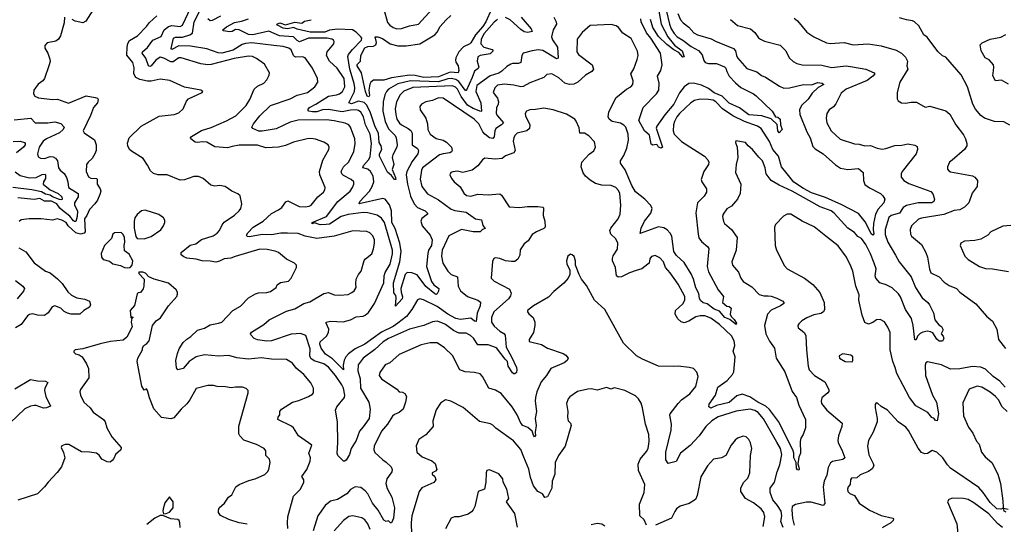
# Model space of a CAD drawing. Extents: x 1443846 to 1577407, y 839182 to 927291.
# Tile 211 of 256: x 1467481 to 1475978, y 902342 to 906693. Entities that reach past the tile are written whole.
import ezdxf

# ---------------------------------------------------------------- set-up
doc = ezdxf.new("R2010")
doc.units = 0

msp = doc.modelspace()

# ---------------------------------------------------------------- linework, layer by layer
at = {"layer": '0CON20XD'}
for points in [[(1471572.5, 904635), (1471561.7, 904608.3), (1471548.8, 904465), (1471575, 904437.5), (1471708.3, 904368.3), (1471721.4, 904335), (1471717, 904313), (1471700.6, 904285), (1471573.5, 904175), (1471552.9, 904125), (1471552.3, 904085), (1471575, 904050), (1471625, 904007.7), (1471658.4, 903988.4), (1471671.8, 903971.8), (1471678.4, 903868.4), (1471726.9, 903785), (1471768, 903695), (1471772.5, 903675), (1471768.8, 903651.2), (1471755, 903638.8), (1471745, 903638.8), (1471735, 903648.8), (1471697.1, 903705), (1471691.2, 903745), (1471670, 903765), (1471596.9, 903865), (1471525, 903888.8), (1471435, 903890.8), (1471397, 903947), (1471370.8, 903970.8), (1471335, 903989.5), (1471275, 903990.9), (1471255, 903997.8), (1471225, 904013.1), (1471155, 904066.2), (1471125, 904080.4), (1471085, 904092.2), (1471045, 904087.8), (1470968.8, 904055), (1470846.6, 904023.4), (1470665, 903943.1), (1470619.1, 903915), (1470545, 903849.6), (1470445.2, 903774.8), (1470401.7, 903718.3), (1470398.7, 903665), (1470418.9, 903595), (1470421.6, 903515), (1470494.5, 903395), (1470506.2, 903335), (1470496.9, 903255), (1470446.6, 903183.4), (1470414.4, 903145), (1470385, 903063.8), (1470343.3, 902996.7), (1470326.8, 902943.2), (1470299.6, 902895), (1470285, 902886.2), (1470275, 902887.3), (1470226, 902935), (1470220.8, 902955), (1470226.5, 903045), (1470224.6, 903225.4), (1470205.6, 903325), (1470216.9, 903355), (1470284.6, 903435), (1470286.8, 903455), (1470276.1, 903515), (1470262.5, 903545), (1470206.4, 903626.4), (1470145, 903696.2), (1470106.5, 903725), (1470021.2, 903751.2), (1469992.6, 903772.6), (1469986.4, 903795), (1469988.9, 903855), (1469951.2, 903971.2), (1469906, 903986), (1469866.7, 903983.3), (1469825, 903980), (1469655, 903925.3), (1469615, 903921.4), (1469535, 903933.4), (1469506, 903945), (1469476.7, 903975), (1469473.3, 903985), (1469480.5, 903999.5), (1469588.8, 904065), (1469634, 904105), (1469785, 904179.6), (1469855, 904198.9), (1469934, 904245), (1469985, 904260.6), (1470105, 904333.1), (1470145, 904340), (1470195, 904320.6), (1470245, 904318.6), (1470315, 904324.2), (1470348.3, 904341.7), (1470366.7, 904355), (1470385.8, 904384.2), (1470381.4, 904415), (1470385.6, 904455), (1470404.4, 904495), (1470426.9, 904525), (1470455, 904616.2), (1470465, 904631.4), (1470520, 904675), (1470535, 904717.5), (1470542.2, 904765), (1470542.5, 904795), (1470529.5, 904829.5), (1470504, 904855), (1470476.3, 904866.3), (1470356.3, 904873.7), (1470195, 904826.2), (1470045, 904806.3), (1469946.2, 904825), (1469885, 904849.5), (1469793.1, 904853.1), (1469735, 904853.4), (1469655, 904837.8), (1469575, 904839.7), (1469465, 904820), (1469445, 904823.8), (1469440, 904835), (1469450, 904855), (1469495, 904904.4), (1469583.1, 904955), (1469655, 905022.2), (1469715, 905054.3), (1469744.2, 905075), (1469777.4, 905122.6), (1469795, 905130.8), (1469893.3, 905083.3), (1469945, 905078.2), (1469978.8, 905085), (1469996, 905095), (1470055, 905166), (1470104.2, 905205), (1470115.7, 905225), (1470118.1, 905245), (1470071.9, 905355), (1470070, 905385), (1470097.2, 905482.8), (1470149.4, 905575), (1470151.9, 905595), (1470144.5, 905614.5), (1470105, 905638.1), (1470035, 905663.3), (1469995, 905669.4), (1469963.4, 905666.6), (1469845, 905635.6), (1469775, 905607.3), (1469715, 905592.5), (1469605, 905588.2), (1469535, 905611.5), (1469375, 905612.5), (1469315, 905598.5), (1469275, 905588.5), (1469165.4, 905595.4), (1469095, 905636.1), (1469055, 905639.6), (1469015, 905633.3), (1468995, 905638), (1468957.5, 905665), (1468956.7, 905675), (1468963.3, 905685), (1469051.2, 905738.8), (1469135, 905762.5), (1469265, 905821.1), (1469345.3, 905864.7), (1469435, 905952.5), (1469466.2, 906005), (1469505.4, 906094.6), (1469535, 906119.4), (1469588, 906145), (1469614, 906175), (1469634, 906215), (1469636.7, 906235), (1469595, 906310), (1469525, 906359.4), (1469490, 906375), (1469455, 906378.7), (1469331.2, 906358.8), (1469135, 906307.2), (1469105, 906304.7), (1469045, 906311.8), (1468875, 906365.3), (1468855, 906364.7), (1468805, 906331), (1468785, 906329.1), (1468725, 906362.5), (1468695, 906368.9), (1468656.7, 906345), (1468615, 906295.5), (1468605, 906290.5), (1468594, 906294), (1468569.9, 906359.9), (1468539.1, 906405), (1468540.5, 906415), (1468585.6, 906454.4), (1468630.9, 906515), (1468703, 906547), (1468729.4, 906605), (1468764.5, 906635), (1468795, 906643.8), (1468865, 906633.6), (1468886.9, 906645), (1468960.2, 906805)], [(1467868.8, 906715), (1467864.2, 906665), (1467832.5, 906555), (1467817.5, 906525), (1467792.4, 906507.6), (1467717.3, 906492.7), (1467698.3, 906471.7), (1467698.3, 906448.3), (1467725.6, 906405.6), (1467741.4, 906351.4), (1467743.9, 906333.9), (1467734.2, 906295), (1467694.4, 906185), (1467680.8, 906165), (1467641.7, 906138.3), (1467604, 906085), (1467601.2, 906055), (1467613.3, 906035), (1467645, 906018.6), (1467764.2, 906005.8), (1467806.8, 906006.8), (1467902.6, 905972.6), (1468055, 906037.3), (1468132.4, 906022.4), (1468152, 906015), (1468158.9, 906005), (1468153.8, 905975), (1468118.2, 905935), (1468093.6, 905866.4), (1468028, 905735), (1468037.5, 905717.5), (1468127.5, 905657.5), (1468140.6, 905615), (1468140, 905565), (1468129.5, 905535), (1468105.6, 905495), (1468071.4, 905465), (1468058.6, 905445), (1468055.6, 905385), (1468076.6, 905336.6), (1468095, 905327.8), (1468145.8, 905325), (1468150.8, 905315), (1468149.2, 905275), (1468176, 905235), (1468181.4, 905215), (1468174.4, 905185), (1468152.1, 905137.9), (1468130, 905105), (1468083.3, 905056.7), (1468060.5, 905005), (1468039.5, 904975), (1468045.2, 904865), (1468037.2, 904852.8), (1468005, 904844.4), (1467964.9, 904854.9), (1467899.2, 904915), (1467881.1, 904945), (1467845, 904964.6), (1467805, 904976), (1467765, 904964.4), (1467665.5, 904975.5), (1467564.6, 904975.4), (1467495, 904967.5), (1467475.7, 904954.3)], [(1468113.8, 906775), (1468051.1, 906678.9), (1468025, 906667.1), (1467960.9, 906680.9), (1467933.3, 906695)], [(1469796.7, 902305), (1469792.5, 902355), (1469795.8, 902405), (1469844, 902585), (1469905.4, 902644.6), (1469932.5, 902705), (1469934.3, 902725), (1469915.8, 902755), (1469960.6, 902815), (1469987.1, 902885), (1469991.4, 902915), (1469977.1, 902955), (1470003.8, 903025), (1469886.7, 903105), (1469844, 903175), (1469828.2, 903188.2), (1469708.8, 903245), (1469711.2, 903265), (1469726.2, 903285), (1469726.2, 903315), (1469741.2, 903335), (1469835, 903394.3), (1469890.5, 903409.5), (1469975, 903444.3), (1470008.8, 903465), (1470017.5, 903475), (1470017.5, 903515), (1469995, 903561.2), (1469934.2, 903634.2), (1469868.6, 903688.6), (1469835, 903732.5), (1469782.6, 903762.6), (1469655, 903766.7), (1469565, 903776.9), (1469455.9, 903765.9), (1469355, 903777.8), (1469285, 903798.5), (1469197, 903793), (1469075, 903804.4), (1469003.9, 903786.1), (1468943.6, 903746.4), (1468892.5, 903685), (1468845, 903672.5), (1468835, 903690), (1468828.6, 903755), (1468841.9, 903815), (1468857.8, 903855), (1468891.2, 903908.8), (1468925, 903939.2), (1468958.3, 903961.7), (1469014.4, 904015.6), (1469075, 904031.9), (1469125, 904062.5), (1469197.5, 904075), (1469225, 904085.7), (1469320, 904185), (1469388, 904222), (1469455.7, 904294.3), (1469515, 904330), (1469543, 904337), (1469615, 904339.4), (1469645, 904349.4), (1469693.8, 904385), (1469704.1, 904405.9), (1469733.3, 904426.7), (1469800.9, 904439.1), (1469825, 904463.3), (1469871.2, 904555), (1469870, 904575), (1469852.3, 904592.3), (1469785, 904628.8), (1469715, 904684.3), (1469686.5, 904696.5), (1469617.2, 904712.8), (1469555, 904713.1), (1469341.2, 904651.2), (1469303, 904637), (1469245, 904632.1), (1469205, 904610.7), (1469175, 904602.9), (1469125, 904612), (1469055, 904613.2), (1469005, 904626.8), (1468925, 904637.5), (1468897.2, 904647.2), (1468873.8, 904665), (1468874.2, 904685), (1468951.5, 904748.5), (1469000.9, 904759.1), (1469051.4, 904798.6), (1469150.2, 904829.8), (1469185, 904851.9), (1469204.3, 904875), (1469227.5, 904925), (1469245, 904948), (1469335, 905008.6), (1469375.7, 905045), (1469389.2, 905065), (1469397.5, 905105), (1469383.3, 905175), (1469362.7, 905192.7), (1469313.3, 905215), (1469255, 905254), (1469205, 905263.3), (1469165, 905257.5), (1469130, 905265), (1469065, 905323.3), (1469025, 905342), (1468985, 905340.8), (1468935, 905324.2), (1468905, 905311.4), (1468865, 905310), (1468755, 905354.2), (1468674.2, 905354.2), (1468635, 905365.8), (1468609.1, 905389.1), (1468585, 905440), (1468546.2, 905495), (1468445, 905558.8), (1468428, 905575), (1468414.1, 905605.9), (1468412.7, 905627.3), (1468425.6, 905674.4), (1468528.8, 905775), (1468685, 905862.5), (1468815, 905875.8), (1468855, 905890.8), (1468892.5, 905925), (1468920.3, 905989.7), (1468938.3, 906011.7), (1469056.7, 906065), (1469062.5, 906075), (1469045, 906086.2), (1468905, 906111.4), (1468777.9, 906167.9), (1468695, 906181.4), (1468617, 906163), (1468585, 906163.8), (1468518.6, 906178.6), (1468484, 906194), (1468465.3, 906225), (1468468, 906278), (1468456.7, 906325), (1468407.2, 906387.2), (1468409.7, 906455), (1468413.4, 906486.6), (1468427.6, 906512.4), (1468497.5, 906555), (1468576, 906634), (1468601.7, 906668.3), (1468665, 906727.5)], [(1473843.6, 906243.6), (1473881.7, 906211.7), (1473917.4, 906197.4), (1474038.5, 906118.5), (1474075, 906102.9), (1474125, 906105.6), (1474245, 906134.4), (1474317.8, 906132.2), (1474365, 906150.7), (1474405.7, 906145.7), (1474421.2, 906135), (1474372.6, 906107.4), (1474320.5, 906059.5), (1474285, 906006.7), (1474227.7, 905952.3), (1474211.5, 905915), (1474214.5, 905875), (1474275.4, 905725), (1474303.1, 905675), (1474325, 905600), (1474345, 905578.1), (1474416.5, 905536.5), (1474521.2, 905441.2), (1474563.7, 905413.7), (1474627.9, 905402.1), (1474719.5, 905409.5), (1474760, 905375), (1474763.1, 905306.9), (1474775, 905273.3), (1474815, 905244.5), (1474910, 905195), (1474931.2, 905175), (1474948, 905145), (1474940, 905115), (1474889.4, 905060.6), (1474866.8, 905015), (1474850.4, 904935), (1474847.4, 904885), (1474852.1, 904847.9), (1474845, 904834.6), (1474831.8, 904845), (1474779, 904949), (1474720.7, 905020.7), (1474575, 905098), (1474435, 905158.5), (1474315, 905200.2), (1474245, 905236.3), (1474161.8, 905291.8), (1474105, 905364.5), (1474055.3, 905425.3), (1474030.3, 905515), (1473981.9, 905575), (1473951.8, 905641.8), (1473881.1, 905755), (1473849.2, 905775), (1473735.2, 905815.2), (1473635.8, 905865), (1473545.6, 905925), (1473488.8, 905985), (1473465, 905998.1), (1473425, 906006.1), (1473355, 906008.8), (1473304.6, 905995.4), (1473273.5, 905976.5), (1473175.5, 905885), (1473151.8, 905855), (1473133.1, 905815), (1473123.1, 905785), (1473120, 905735), (1473128.9, 905705), (1473191.9, 905641.9), (1473297.4, 905577.4), (1473390, 905515), (1473419.2, 905485), (1473427.8, 905465), (1473426.7, 905445), (1473386.5, 905385), (1473361.8, 905315), (1473366.9, 905295), (1473407.8, 905235), (1473408.1, 905205), (1473387.4, 905172.6), (1473331.8, 905115), (1473315, 905027.5), (1473335, 904843.3), (1473343.4, 904813.4), (1473365, 904779.2), (1473420, 904735), (1473428.8, 904718.8), (1473415.4, 904565), (1473425, 904517.5), (1473509.4, 904365), (1473554.2, 904305), (1473546.2, 904255), (1473585, 904223.3), (1473605, 904220), (1473622.5, 904205), (1473612.5, 904155), (1473621.2, 904135), (1473648.1, 904108.1), (1473668.6, 904075), (1473665.6, 904064.4), (1473655, 904069.4), (1473608.7, 904108.7), (1473566, 904125), (1473520, 904180), (1473475, 904197.1), (1473415, 904241.8), (1473380.6, 904250.6), (1473359.9, 904269.9), (1473349.1, 904289.1), (1473343.3, 904333.3), (1473315, 904380.8), (1473295, 904456), (1473275, 904500.5), (1473215, 904598.9), (1473150.5, 904660.5), (1473125.1, 904695), (1473108.4, 904825), (1473095, 904853.3), (1473070.1, 904880.1), (1473039.5, 904899.5), (1472995, 904906.9), (1472835, 904850), (1472844.1, 904895.9), (1472874.4, 904955), (1472927.1, 905025), (1472939.2, 905065), (1472928.8, 905091.2), (1472876.7, 905145), (1472795, 905208.5), (1472763.4, 905263.4), (1472707.7, 905397.7), (1472667.5, 905455), (1472666.2, 905475), (1472695, 905521.2), (1472720, 905585), (1472735.3, 905654.7), (1472732.5, 905705), (1472711.9, 905765), (1472694.6, 905784.6), (1472665, 905799.6), (1472595, 905816.4), (1472567.5, 905835), (1472558.6, 905855), (1472565.6, 905895), (1472625, 906020), (1472718, 906095), (1472756.2, 906115), (1472771.4, 906135), (1472775.6, 906165), (1472754.4, 906225), (1472781.7, 906268.3), (1472811.3, 906348.7), (1472818.1, 906385), (1472812.1, 906422.1), (1472759.4, 906529.4), (1472685, 906577.5), (1472649.2, 906625), (1472629.8, 906639.8), (1472585, 906650.9), (1472405, 906641.9), (1472335, 906582), (1472292.5, 906525), (1472290, 906415), (1472305, 906393.1), (1472421.4, 906305), (1472431.9, 906265), (1472419.4, 906245), (1472365.4, 906214.6), (1472298.1, 906155), (1472263.8, 906136.2), (1472225, 906134.5), (1472186, 906145), (1472135, 906190.6), (1472075, 906226.2), (1472029.7, 906220.3), (1472003.8, 906195), (1471885, 906147.5), (1471825, 906115.5), (1471805, 906113.2), (1471745, 906129.7), (1471663.8, 906136.2), (1471605, 906128.4), (1471581.8, 906105), (1471568.5, 906065), (1471603.3, 906015), (1471612.2, 905985), (1471610, 905965), (1471595, 905932.5), (1471593.5, 905885), (1471603.5, 905865), (1471655.7, 905805), (1471640, 905785), (1471591.5, 905755), (1471581.3, 905735), (1471576, 905684), (1471565, 905668.9), (1471535, 905673.3), (1471495, 905705.9), (1471479.3, 905725), (1471443.4, 905795), (1471404.5, 905835), (1471135, 906015.5), (1471095, 906018.9), (1471045, 905997.5), (1470985, 905984.4), (1470949.2, 905965), (1470935.8, 905945), (1470938.6, 905915), (1470985.8, 905844.2), (1470999.6, 905795), (1471003.3, 905745), (1471024.4, 905705), (1471075, 905669.1), (1471135, 905653.5), (1471165, 905637.5), (1471206.5, 905595), (1471214.2, 905565.8), (1471207.3, 905552.7), (1471194.4, 905545.6), (1471135, 905537.3), (1471103.6, 905526.4), (1470957.9, 905415), (1470948.2, 905395), (1470938, 905318), (1470951.1, 905255), (1471001.6, 905191.6), (1471095, 905140), (1471205, 905058.5), (1471237.7, 905047.7), (1471335, 905034.6), (1471415, 904975.5), (1471467.4, 904967.4), (1471478.3, 904918.3), (1471498.3, 904891.7), (1471475, 904882.5), (1471456.4, 904863.6), (1471395, 904863.6), (1471295, 904882.7), (1471185, 904829.2), (1471128.5, 904705), (1471121.2, 904655), (1471134.4, 904595), (1471176, 904525), (1471205, 904496), (1471258.6, 904475), (1471264.6, 904395), (1471285, 904355.6), (1471345.6, 904305), (1471434.7, 904274.7), (1471458.2, 904258.2), (1471455.4, 904225), (1471428, 904162), (1471419.7, 904090.3), (1471405, 904093.6), (1471375, 904120), (1471285, 904108.7), (1471245, 904117.6), (1471174.9, 904154.9), (1471085, 904219.8), (1470965, 904277.9), (1470935.5, 904285.5), (1470915, 904277.5), (1470865.4, 904194.6), (1470818.2, 904135), (1470746, 904075), (1470705, 904047.3), (1470605, 903997.9), (1470459.7, 903895), (1470375.6, 903854.4), (1470319.2, 903810.8), (1470296.2, 903785), (1470282.7, 903757.3), (1470272.9, 903715), (1470276.4, 903673.6), (1470179.7, 903769.7), (1470119.9, 903809.9), (1470081.7, 903861.7), (1470071.2, 903895), (1470075.5, 903915), (1470128.2, 903965), (1470145.9, 903995), (1470150.4, 904025), (1470126.4, 904075), (1470127.1, 904085), (1470165, 904094.6), (1470272.7, 904087.3), (1470335, 904106.3), (1470385, 904132.1), (1470445, 904137.6), (1470463.3, 904145), (1470490.8, 904169.2), (1470544.2, 904245), (1470622.9, 904425), (1470627.2, 904485), (1470636, 904514), (1470678.9, 904585), (1470698.3, 904675), (1470698.7, 904705), (1470629.3, 904945), (1470605, 904982.5), (1470565, 905007.8), (1470485, 905028.7), (1470445, 905031.1), (1470315, 905011.9), (1470255, 904994.8), (1470155, 904929.7), (1470125, 904927.1), (1470075, 904925.4), (1470025, 904941.2), (1470005, 904933.1), (1470004, 904945), (1470130, 904995), (1470226, 905124), (1470333.3, 905215), (1470353.5, 905245), (1470365.6, 905275), (1470364.2, 905295), (1470341.4, 905315), (1470275, 905348.5), (1470260, 905365), (1470254.6, 905385), (1470276.7, 905423.3), (1470318.2, 905465), (1470365, 905553.8), (1470377.3, 905625), (1470374.5, 905665), (1470336.2, 905766.2), (1470322, 905785), (1470290.4, 905800.4), (1470195, 905821.3), (1470128.2, 905828.2), (1469884, 905826), (1469815, 905810.5), (1469695, 905753.3), (1469575, 905731.8), (1469545, 905732.5), (1469494.5, 905754.5), (1469486, 905765), (1469498.2, 905795), (1469554.6, 905865), (1469645, 905952.2), (1469815, 906011.2), (1469875, 906040.8), (1469965, 906065.4), (1470027.3, 906112.7), (1470054.4, 906155), (1470052.2, 906185), (1470008.9, 906275), (1469945, 906364.2), (1469922.6, 906372.6), (1469865, 906370.5), (1469854, 906375), (1469843.3, 906385), (1469825, 906434.2), (1469805, 906448.8), (1469755, 906461.6), (1469675, 906470.9), (1469485, 906493.4), (1469431, 906489), (1469400.3, 906479.7), (1469325, 906431.6), (1469225, 906403.8), (1469195, 906406.8), (1469095, 906441.6), (1468955, 906463.3), (1468855, 906467.5), (1468795, 906436.2), (1468788, 906445), (1468808.9, 906535), (1468825, 906542), (1468885, 906541.2), (1468948.6, 906561.4), (1468972, 906578), (1468987.3, 906675), (1469045, 906785.8)], [(1469105, 906704.4), (1469125, 906687.1), (1469145, 906689.2), (1469215.8, 906725)], [(1472090.8, 906715), (1472110.8, 906675), (1472112.9, 906655), (1472086.2, 906605), (1472070, 906545), (1472079.9, 906519.9), (1472122, 906455), (1472128.5, 906361.5), (1472115, 906355.5), (1472105, 906360), (1471995, 906426.9), (1471955, 906432.1), (1471905.3, 906424.7), (1471825, 906404), (1471814.4, 906385), (1471805, 906324.3), (1471785, 906315.6), (1471735, 906315.5), (1471720.2, 906309.8), (1471685, 906290.8), (1471641.1, 906248.9), (1471615, 906231.6), (1471541.7, 906208.3), (1471425, 906124.4), (1471417.5, 906075), (1471462.2, 905975), (1471466.2, 905905), (1471460, 905900), (1471395, 905926.1), (1471345, 905955.2), (1471290.6, 906030.6), (1471260, 906095), (1471241.3, 906111.3), (1471215, 906122.9), (1470875, 906109.2), (1470795, 906077.7), (1470764.7, 906045.3), (1470732, 905985), (1470722.3, 905925), (1470726.1, 905875), (1470736.2, 905835), (1470759.9, 905799.9), (1470775.7, 905785), (1470834.3, 905754.3), (1470857, 905737), (1470868.7, 905715), (1470868.5, 905615), (1470913.1, 905583.1), (1470924.4, 905564.4), (1470916.7, 905535), (1470869.5, 905470.5), (1470822.2, 905385), (1470817.2, 905355), (1470827.3, 905275), (1470855, 905171.4), (1470886.1, 905106.1), (1470915, 905073.2), (1470979.4, 905045), (1471001.9, 905025), (1470999.4, 905015), (1470951.7, 904978.3), (1470944.3, 904955), (1470955.9, 904915), (1471022.9, 904835), (1471041.3, 904795), (1471035.3, 904745), (1471010, 904705), (1471002.3, 904677.7), (1470991.1, 904565), (1471034.2, 904434.2), (1471055.9, 904405.9), (1471097.8, 904375), (1471096.6, 904353.4), (1471085, 904328), (1471075.6, 904324.4), (1471065, 904330), (1470985, 904391.1), (1470911.8, 904491.8), (1470865, 904511.6), (1470825, 904512.3), (1470808.4, 904495), (1470771.6, 904375), (1470772.9, 904342.9), (1470783.8, 904303.8), (1470781.8, 904285), (1470723.3, 904223.3), (1470730.9, 904295), (1470726.9, 904315), (1470708.9, 904338.9), (1470708.5, 904425), (1470762.5, 904605), (1470774.8, 904695), (1470760.7, 904765), (1470721.1, 904891.1), (1470692.2, 904945), (1470689.8, 905045), (1470672.7, 905097.3), (1470635.5, 905145), (1470615, 905151.8), (1470410, 905105), (1470417.5, 905125), (1470498.7, 905215), (1470523.8, 905255), (1470536.2, 905295), (1470530.5, 905345), (1470508.4, 905385), (1470485, 905403.1), (1470442.5, 905415), (1470448.5, 905435), (1470491.8, 905485), (1470505, 905510), (1470517.4, 905625), (1470505.7, 905705), (1470465.2, 905785), (1470448.1, 905855), (1470424.5, 905894.5), (1470405, 905909.5), (1470384.4, 905914.4), (1470335, 905911.9), (1470265, 905897.8), (1470145, 905919.5), (1470095.5, 905914.5), (1470045, 905899.7), (1470007.9, 905897.9), (1469977.1, 905905), (1469969.4, 905915), (1469981.9, 905935), (1470036.8, 905963.2), (1470145, 906033.6), (1470216.2, 906045), (1470241.9, 906055), (1470266.2, 906075), (1470285.9, 906115), (1470282.9, 906185), (1470220.9, 906275), (1470153.8, 906335), (1470130, 906385), (1470133.8, 906415), (1470192.9, 906485), (1470195.8, 906505), (1470190, 906515), (1470173.8, 906525), (1470134.3, 906534.3), (1469975, 906534.1), (1469895, 906503.2), (1469875, 906512.7), (1469845, 906546.2), (1469722.4, 906552.4), (1469630, 906595), (1469493.3, 906563.3), (1469455, 906566.3), (1469375, 906606.5), (1469342.4, 906607.6), (1469315, 906590.8), (1469295, 906587.4), (1469238.3, 906598.3), (1469235, 906605.6), (1469265, 906632.1), (1469335, 906669.8), (1469395, 906679.6), (1469455, 906700.6)], [(1471552.9, 906785), (1471503, 906675), (1471477.1, 906635), (1471416.2, 906563.8), (1471375, 906494.5), (1471365.6, 906484.4), (1471310.7, 906459.3), (1471271.7, 906415), (1471246.2, 906365), (1471243.2, 906345), (1471246.4, 906326.4), (1471265.3, 906295.3), (1471271.9, 906255), (1471266.2, 906235), (1471195, 906239.4), (1471095, 906201.4), (1470970, 906195), (1470895, 906212), (1470845, 906215.9), (1470688.8, 906191.2), (1470625, 906172.7), (1470535, 906172.5), (1470512.5, 906155), (1470502.5, 906137.5), (1470495.8, 906084.2), (1470500.3, 906039.7), (1470495, 906028), (1470480.6, 906035), (1470465, 906072.5), (1470430, 906235), (1470395, 906294.4), (1470393.3, 906306.7), (1470421.5, 906335), (1470425.2, 906385), (1470461, 906449), (1470485, 906462.2), (1470535, 906464.5), (1470555.7, 906475), (1470560.9, 906495), (1470550, 906545), (1470572.5, 906545), (1470611.9, 906531.9), (1470677.5, 906485), (1470745, 906468), (1470817.7, 906467.7), (1470935.3, 906484.7), (1471065, 906563.8), (1471085, 906585.6), (1471108.9, 906635), (1471159.7, 906690.3), (1471202.1, 906727.9)], [(1470622.5, 906782.5), (1470655, 906670), (1470675, 906645.5), (1470705, 906626.2), (1470735, 906615.4), (1470775, 906616.1), (1470845, 906638.8), (1470923.3, 906655), (1471041.8, 906785)], [(1471810, 906715), (1471896, 906615), (1471905, 906590), (1471867.1, 906582.9), (1471835, 906589.6), (1471805, 906609.7), (1471715, 906692.6), (1471675, 906710.7)], [(1473064.1, 906765), (1473087.6, 906655), (1473103.8, 906615), (1473128.3, 906575), (1473155, 906546.3), (1473205, 906516.9), (1473275, 906462.1), (1473338.3, 906428.3), (1473371.3, 906391.3), (1473385, 906342), (1473395.6, 906325), (1473425, 906314.2), (1473495, 906314.6), (1473565, 906287.3), (1473576.5, 906275), (1473583.8, 906245), (1473604.7, 906205), (1473657.9, 906147.9), (1473705, 906109.6), (1473813.8, 906055), (1473835.5, 906035.5), (1473974.2, 905905), (1474005, 905856.7), (1474025, 905853.8), (1474044, 905835), (1474045.7, 905785), (1474061.4, 905745), (1474035, 905717.1), (1474025, 905733.8), (1474018.2, 905788.2), (1473967.7, 905837.7), (1473885.3, 905865.3), (1473775, 905871.9), (1473692.2, 905932.2), (1473605, 905974.5), (1473542.2, 906032.2), (1473475, 906063.7), (1473425, 906099.7), (1473365, 906129.4), (1473295, 906146), (1473255, 906144.2), (1473215, 906114.6), (1473175, 906062.9), (1473126.2, 905965), (1473048.1, 905871.9), (1472978.6, 905775), (1472972.9, 905757.1), (1473027.5, 905595), (1473015.9, 905584.1), (1472995, 905593.3), (1472985, 905612.5), (1472975, 905617.5), (1472945, 905610), (1472930.6, 905620.6), (1472916.7, 905696.7), (1472872.2, 905735), (1472825.3, 905825), (1472862.7, 905935), (1472976.4, 906053.6), (1472996.5, 906085), (1473000.9, 906145), (1472984.4, 906205), (1473014.7, 906255.3), (1473025.4, 906305), (1473010.4, 906405), (1472928.1, 906535), (1472889.9, 906579.9), (1472845.8, 906675), (1472840.4, 906699.6)], [(1472993.2, 906783.2), (1473016.5, 906655), (1473074.9, 906544.9), (1473132.2, 906472.2), (1473198.4, 906425), (1473216.3, 906373.7), (1473205, 906370.9), (1473171, 906411), (1473125, 906434.4), (1473065, 906478.8), (1472995, 906549.4), (1472944.5, 906624.5), (1472924.2, 906694.2)], [(1473159.7, 906745), (1473185, 906690.6), (1473205.9, 906665.9), (1473255, 906629.1), (1473298.5, 906578.5), (1473332, 906562), (1473448.1, 906528.1), (1473485, 906507.3), (1473640.8, 906445), (1473658.6, 906425), (1473666, 906385), (1473676, 906365), (1473755, 906271.2), (1473843.6, 906243.6)], [(1474165.5, 906705.5), (1474195, 906684), (1474275.6, 906585.6), (1474333.3, 906545), (1474445, 906494.4), (1474475, 906487.8), (1474595, 906495.6), (1474675, 906476.9), (1474804.3, 906484.3), (1474915, 906468), (1475045, 906431.4), (1475090, 906405), (1475125, 906370), (1475144, 906335), (1475136.2, 906295), (1475146, 906265), (1475075.8, 906155), (1475054, 906065), (1475055, 906010), (1475063.6, 905993.6), (1475090, 905975), (1475125, 905972), (1475175, 905982), (1475221.2, 905981.2), (1475295, 905940), (1475335, 905946.2), (1475475, 905906.7), (1475507.7, 905877.7), (1475560, 905785), (1475625, 905700), (1475644, 905665), (1475656, 905625), (1475653.8, 905605), (1475634, 905575), (1475529.1, 905480.9), (1475505, 905463.3), (1475486.7, 905425), (1475486.7, 905405), (1475499.5, 905389.5), (1475515, 905382), (1475705, 905345.7), (1475725, 905333.8), (1475745.9, 905305.9), (1475743.9, 905256.1), (1475701.7, 905198.3), (1475672.5, 905115), (1475635, 905075.8), (1475595, 905054.2), (1475545, 905047.5), (1475457.5, 905012.5), (1475265, 904981.8), (1475238.3, 904971.7), (1475177.1, 904915), (1475167.1, 904885), (1475169.2, 904845), (1475178, 904825), (1475262.5, 904755), (1475301.9, 904685), (1475316.7, 904645), (1475332.6, 904542.6), (1475345, 904511.2), (1475415.8, 904475), (1475460.7, 904430.7), (1475501.8, 904401.8), (1475565, 904373.8), (1475595, 904343.8), (1475733, 904243), (1475825.4, 904135.4), (1475875, 904094), (1475914.1, 904024.1), (1475929.2, 903935), (1475987.3, 903857.3)], [(1476025, 905783.8), (1475975, 905812.5), (1475895, 905816), (1475806.2, 905845), (1475775, 905865.8), (1475730.2, 905920.2), (1475706.1, 905963.9), (1475659.4, 906115), (1475605, 906218.8), (1475475, 906370), (1475445, 906382.5), (1475405, 906418.8), (1475313, 906543), (1475285, 906562.5), (1475240.3, 906640.3), (1475204.4, 906674.4), (1475185, 906684.2), (1475135, 906690.8), (1475075, 906708.8)], [(1471605, 906695.7), (1471575, 906672.9), (1471489.6, 906575), (1471463.9, 906525), (1471461.8, 906485), (1471485.5, 906455), (1471558.8, 906435), (1471568.1, 906425), (1471540.8, 906399.2), (1471455, 906385.4), (1471436.3, 906373.7), (1471428.5, 906335), (1471444.3, 906285), (1471437.4, 906272.6), (1471405, 906250), (1471387.1, 906195), (1471335, 906080), (1471325, 906085.4), (1471270.5, 906160.5), (1471245, 906176.2), (1471206.2, 906185), (1471175, 906182.6), (1471095, 906158.4), (1470855, 906165.1), (1470745, 906140.5), (1470665, 906095.2), (1470646.2, 906075), (1470632, 906045), (1470616.8, 905985), (1470615.2, 905905), (1470634.5, 905814.5), (1470665, 905750.7), (1470722.1, 905695), (1470730.5, 905675), (1470739.2, 905615), (1470735.6, 905595), (1470701.7, 905528.3), (1470697.1, 905505), (1470710.5, 905445), (1470695, 905400), (1470725, 905332.5), (1470726, 905315), (1470715, 905316.2), (1470690, 905350), (1470655, 905378.8), (1470586.8, 905515), (1470587.6, 905535), (1470605.2, 905575), (1470600.7, 905605), (1470583.3, 905635), (1470576.9, 905715), (1470549.9, 905769.9), (1470508.9, 905888.9), (1470477.7, 905955), (1470455, 905978.5), (1470405, 905991.2), (1470345, 905966.1), (1470322.2, 905975), (1470371, 906075), (1470374.1, 906105), (1470367.3, 906142.7), (1470331.2, 906265), (1470313.2, 906376.8), (1470317.7, 906392.3), (1470353.8, 906435), (1470432.5, 906517.5), (1470432.8, 906535), (1470426.5, 906545), (1470385, 906584.7), (1470354.1, 906604.1), (1470225, 906612.7), (1470155, 906602.3), (1470115, 906586.5), (1469986.7, 906585), (1469875, 906612.4), (1469845, 906625.2), (1469795, 906614), (1469755, 906620.2), (1469707.5, 906645), (1469701.2, 906655), (1469725, 906665.4), (1469775, 906649.8), (1469855, 906671.8), (1469915, 906662.5), (1469938.6, 906681.4), (1469997.1, 906692.9)], [(1473615, 906695.6), (1473675, 906644.3), (1473786.7, 906615), (1473825, 906581.2), (1473856.8, 906536.8), (1473875, 906524.3), (1473908.7, 906508.7), (1474045, 906474), (1474094, 906425), (1474121.2, 906365), (1474155, 906332), (1474186.6, 906316.6), (1474234.5, 906304.5), (1474405, 906301.9), (1474488.3, 906281.7), (1474615, 906295.5), (1474667.4, 906287.4), (1474782.5, 906265), (1474855, 906235.6), (1474860.8, 906225), (1474844.5, 906205), (1474795, 906168.5), (1474615, 906093.9), (1474570.7, 906059.3), (1474525, 905966.2), (1474505, 905941.2), (1474465.6, 905914.4), (1474448.1, 905885), (1474442.2, 905845), (1474447.8, 905805), (1474485, 905735.7), (1474563.1, 905663.1), (1474685, 905621.5), (1474725, 905618.9), (1474775, 905604.4), (1474825, 905608.9), (1474880, 905585), (1474925, 905577.8), (1474955, 905581.1), (1475015, 905601.1), (1475035, 905609.5), (1475095, 905611.8), (1475145, 905621.5), (1475205, 905611.4), (1475225, 905598.8), (1475229.4, 905575), (1475219.1, 905535), (1475098, 905385), (1475089.2, 905365), (1475088, 905335), (1475112, 905305), (1475155, 905280.9), (1475345, 905212), (1475362.7, 905192.7), (1475375.5, 905145), (1475369.2, 905125), (1475353.3, 905115), (1475235, 905114.3), (1475135, 905090.7), (1475105.3, 905074.7), (1475072.9, 905025), (1475002, 905005), (1474982.6, 904987.4), (1474950.3, 904885), (1474949.5, 904839.5), (1474974.6, 904775), (1475038, 904662), (1475071.1, 904605), (1475175.5, 904475), (1475212.7, 904382.7), (1475268.6, 904295), (1475318, 904255), (1475333.8, 904235), (1475368, 904165), (1475380, 904105), (1475412.3, 904062.3), (1475435, 904047.5), (1475446.7, 904025), (1475447, 904013), (1475432.5, 903985), (1475450, 903965), (1475457.5, 903945), (1475445, 903920), (1475415, 903920), (1475395, 903937.5), (1475361.7, 903991.7), (1475342.3, 904002.3), (1475315, 904006.2), (1475275, 904000), (1475251.9, 903988.1), (1475229.2, 903965), (1475217.4, 903932.6), (1475205, 903932.5), (1475190.9, 904055), (1475176.9, 904116.9), (1475125.3, 904195.3), (1475082.2, 904302.2), (1475065, 904327.8), (1475009.5, 904379.5), (1474957.9, 904407.9), (1474905.3, 904425.3), (1474869.2, 904465), (1474864.7, 904485), (1474871.1, 904545), (1474856.5, 904595), (1474825, 904674.3), (1474782.5, 904755), (1474745, 904805.5), (1474715, 904823.3), (1474685, 904858.9), (1474628.9, 904895), (1474510.4, 905025), (1474485.5, 905045), (1474388.8, 905078.8), (1474147.9, 905215), (1474035.3, 905265.3), (1473966.3, 905306.3), (1473924.6, 905364.6), (1473914.4, 905415), (1473890.6, 905475), (1473858.9, 905508.9), (1473805, 905573.8), (1473766.7, 905605), (1473745, 905633.3), (1473661.7, 905648.3), (1473657.5, 905635), (1473673.6, 905593.6), (1473677.5, 905505), (1473664.3, 905445), (1473658, 905375), (1473705.7, 905275), (1473697.5, 905195), (1473675.8, 905144.2), (1473625, 905086.2), (1473585, 905061.2), (1473551.4, 905015), (1473547.1, 904995), (1473554.3, 904954.3), (1473564, 904935), (1473625, 904882.5), (1473672.9, 904815), (1473664.4, 904705), (1473627.5, 904605), (1473633.1, 904575), (1473684, 904515), (1473704.4, 904464.4), (1473724.5, 904434.5), (1473798.3, 904388.3), (1473863.8, 904323.8), (1473902.4, 904312.4), (1473941.8, 904311.8), (1473965, 904310.5), (1474015, 904291.1), (1474065.8, 904265), (1474075.8, 904255), (1474076, 904245), (1474045.8, 904225), (1473965, 904188.5), (1473934.5, 904155), (1473908.1, 904055), (1473920.6, 903985), (1473950.7, 903920.7), (1473995, 903860), (1474010.5, 903775), (1474085, 903656), (1474147.6, 903487.6), (1474185.6, 903435), (1474205, 903370), (1474262.5, 903245), (1474263.8, 903175), (1474243.6, 903116.4), (1474222.5, 903085), (1474216.2, 903055), (1474220, 902955), (1474205, 902920), (1474197, 902863), (1474205.7, 902834.3), (1474209.2, 902815), (1474205, 902810), (1474195, 902810.8), (1474184.7, 902824.7), (1474181.4, 902875), (1474162, 902915), (1474161.2, 902955), (1474152.5, 902985), (1474028.3, 903228.3), (1473952.1, 903332.1), (1473921.2, 903361.2), (1473850.4, 903395), (1473782.4, 903442.4), (1473715, 903465.3), (1473671.4, 903448.6), (1473605, 903391.8), (1473495, 903366.9), (1473445, 903344.6), (1473427.5, 903355), (1473431.7, 903378.3), (1473485.4, 903455), (1473505.5, 903524.5), (1473587.1, 903582.9), (1473633.6, 903635), (1473643.3, 903656.7), (1473649.5, 903719.5), (1473655.3, 903785), (1473639.1, 903835), (1473652.1, 903885), (1473647.1, 903925), (1473625, 903966.5), (1473520, 904065), (1473445, 904120.3), (1473395, 904140.7), (1473355, 904140.7), (1473315, 904130.4), (1473255, 904093.1), (1473215, 904079.6), (1473188.8, 904088.8), (1473160, 904115), (1473137.5, 904155), (1473139.4, 904185), (1473205, 904242.9), (1473220.4, 904275), (1473221.2, 904305), (1473162.9, 904412.9), (1473095, 904510), (1473054.2, 904555), (1473036, 904605), (1473005, 904638.8), (1472965, 904660), (1472935, 904651.2), (1472918.3, 904631.7), (1472913.3, 904595), (1472903.3, 904585), (1472851.2, 904545), (1472800.5, 904529.5), (1472745, 904510), (1472675, 904474.4), (1472645, 904474), (1472632, 904485), (1472623.1, 904555), (1472597.1, 904615), (1472595.7, 904635), (1472602.2, 904657.8), (1472641.4, 904715), (1472642.9, 904765), (1472624.5, 904804.5), (1472582.9, 904845), (1472574.3, 904875), (1472581.4, 904895), (1472645.4, 904974.6), (1472661.9, 905015), (1472669.4, 905095), (1472659.1, 905195), (1472650.2, 905220.2), (1472625, 905245.6), (1472584.4, 905264.4), (1472505, 905265.5), (1472451.1, 905281.1), (1472405, 905309.2), (1472365, 905344.2), (1472345, 905371.2), (1472325.6, 905425), (1472333.3, 905465), (1472395, 905532.9), (1472436.5, 905563.5), (1472450, 905595), (1472441.2, 905641.2), (1472392.2, 905692.2), (1472355.6, 905715.6), (1472314.6, 905714.6), (1472310.8, 905760.8), (1472285, 905817.5), (1472272.5, 905835), (1472199.1, 905879.1), (1472084.6, 905914.6), (1472005, 905930.6), (1471932.8, 905917.2), (1471882.5, 905915), (1471854.4, 905905.6), (1471844, 905885), (1471845.8, 905865), (1471882.7, 905785), (1471881.9, 905755), (1471858, 905735), (1471775, 905714.4), (1471755.6, 905695), (1471745.6, 905675), (1471741.1, 905645), (1471756.9, 905565), (1471744.6, 905545.4), (1471675, 905518.1), (1471644.3, 905495.7), (1471585, 905491.4), (1471495, 905500), (1471475, 905483.8), (1471435, 905432.5), (1471385, 905394.4), (1471305, 905374.3), (1471258.3, 905388.3), (1471220.7, 905380.7), (1471203.3, 905375), (1471193.9, 905356.1), (1471207.5, 905325), (1471230, 905295), (1471282.7, 905252.7), (1471315, 905198), (1471337.9, 905177.9), (1471375, 905172.2), (1471435, 905188.1), (1471525, 905181.9), (1471625, 905190.9), (1471640.6, 905180.6), (1471705, 905078), (1471795, 905073.1), (1471865, 905082.2), (1471952.7, 905082.7), (1471995, 905077.1), (1472000.6, 905070.6), (1471999.2, 905005), (1472014.3, 904955), (1472016.7, 904905), (1472005, 904892), (1471942.5, 904865), (1471905, 904840), (1471870, 904785), (1471835, 904761.2), (1471801.3, 904708.7), (1471798.3, 904661.7), (1471781.2, 904628.8), (1471755, 904609.2), (1471725, 904606.7), (1471674.5, 904614.5), (1471625, 904632.5), (1471585, 904638.8), (1471572.5, 904635)], [(1476015, 906137.1), (1475955, 906171.9), (1475902, 906165), (1475878.8, 906208.8), (1475885.7, 906254.3), (1475888.9, 906285), (1475884, 906304), (1475847.3, 906347.3), (1475812.2, 906365), (1475780, 906425), (1475771.4, 906475), (1475787.2, 906492.8), (1475855, 906525.5), (1475948.6, 906541.4), (1475992.5, 906565)], [(1467435, 905830), (1467578, 905845), (1467614, 905804), (1467725, 905804.7), (1467785, 905812.3), (1467835, 905796.7), (1467864.3, 905765), (1467855.4, 905745), (1467825, 905718.4), (1467712.7, 905665), (1467684, 905645), (1467648.1, 905595), (1467634.2, 905535), (1467640.8, 905510.8), (1467660, 905500), (1467695, 905496.7), (1467745, 905514.6), (1467770.9, 905510.9), (1467790.4, 905500.4), (1467806.4, 905476.4), (1467816.2, 905415), (1467831.1, 905395), (1467865, 905367.8), (1467885, 905332.5), (1467898.2, 905295), (1467902.1, 905245), (1467985, 905192.9), (1467986.5, 905165), (1467953, 905115), (1467955.7, 905095), (1467980.8, 905045), (1467977.7, 904995), (1467966.5, 904953.5), (1467955, 904952.7), (1467945, 904959.8), (1467915, 904999.4), (1467852.2, 905047.8)], [(1467425, 905641.4), (1467485, 905645.6), (1467523.9, 905633.9), (1467530, 905625), (1467528, 905615), (1467514.4, 905595), (1467453.6, 905546.4)], [(1467441.7, 905381.7), (1467485, 905348.9), (1467565, 905329.5), (1467625, 905331.5), (1467675, 905358), (1467700, 905360), (1467705.4, 905355), (1467705.4, 905325), (1467686.4, 905293.6), (1467685.4, 905275), (1467745, 905225.3), (1467814.3, 905194.3), (1467844, 905165), (1467848.2, 905145), (1467845, 905140.6), (1467826.1, 905143.9), (1467765.9, 905165), (1467745, 905181.1), (1467705, 905187.5), (1467668.2, 905208.2), (1467585, 905227.1), (1467423.6, 905246.4)], [(1467852.2, 905047.8), (1467828.6, 905068.6), (1467802.7, 905105), (1467755, 905128.9), (1467695, 905127.2), (1467655, 905152.5), (1467605, 905142.1), (1467465, 905155.7)], [(1468555, 904804.2), (1468615, 904824.3), (1468698.7, 904881.3), (1468722, 904915), (1468733.8, 904945), (1468733.8, 904965), (1468723.3, 904985), (1468682.1, 905012.1), (1468565, 905050.8), (1468534, 905046), (1468495, 905014.2), (1468474.4, 904985), (1468469.4, 904955), (1468469.2, 904895), (1468483.6, 904823.6), (1468495, 904807.5), (1468555, 904804.2)], [(1475986.7, 903525), (1475940.4, 903575), (1475881.8, 903615), (1475815, 903678.8), (1475776.6, 903696.6), (1475705, 903703.1), (1475595, 903683.4), (1475515, 903680.6), (1475435, 903716.1), (1475315, 903744), (1475301.2, 903735), (1475295.8, 903715), (1475298.5, 903625), (1475358.8, 903455), (1475394.5, 903395), (1475410, 903295), (1475397.5, 903235), (1475385, 903236.7), (1475373.9, 903253.9), (1475354.1, 903264.1), (1475318.8, 903305), (1475215, 903363.5), (1475160.8, 903435), (1475051.3, 903641.3), (1475037.5, 903695), (1475016.1, 903745), (1474993.5, 903845), (1474994.2, 903995), (1474972.4, 904042.4), (1474945, 904088.8), (1474908.3, 904108.3), (1474876.1, 904103.9), (1474845, 904081.2), (1474805, 904066.7), (1474775, 904083.3), (1474750.6, 904145), (1474722.2, 904275), (1474725, 904320), (1474695.7, 904395), (1474670, 904525), (1474655, 904566.7), (1474615.6, 904645), (1474545, 904742), (1474453.3, 904815), (1474337.6, 904907.6), (1474235, 904957.1), (1474135, 905017.1), (1474105, 905015.8), (1474072.1, 904997.9), (1474004.4, 904925.6), (1473994, 904905), (1474000, 904745), (1474012.9, 904705), (1474081.1, 904571.1), (1474105, 904545.8), (1474255, 904463.3), (1474325, 904408.8), (1474385, 904341.2), (1474422.9, 904255), (1474425.7, 904195), (1474417.3, 904172.7), (1474395, 904159.4), (1474335, 904146.9), (1474275, 904122), (1474230, 904095), (1474205, 904070), (1474196.7, 904055), (1474198.8, 904035), (1474235, 904010), (1474255, 903992.5), (1474265.9, 903965.9), (1474271.4, 903845), (1474285.7, 903705), (1474294.2, 903675), (1474340.8, 903625), (1474429.8, 903569.8), (1474464, 903505), (1474464.1, 903485.9), (1474456.2, 903475), (1474405, 903433.3), (1474397.5, 903405), (1474400, 903385), (1474446.4, 903326.4), (1474578.8, 903215), (1474575.8, 903185), (1474546.6, 903103.4), (1474541.1, 903065), (1474544.6, 903044.6), (1474577.1, 902985), (1474601.9, 902915), (1474585, 902901.2), (1474495, 902884.3), (1474479.3, 902870.7), (1474458.3, 902831.7), (1474447.7, 902765), (1474424.8, 902715.2), (1474414.7, 902665), (1474428.6, 902521.4), (1474415, 902503.8), (1474311.9, 902531.9), (1474272.1, 902532.1), (1474175, 902512.1), (1474148.7, 902495), (1474143.8, 902466.2), (1474150.7, 902390.7), (1474165.3, 902335.3)], [(1468415, 904553.3), (1468435, 904557.5), (1468452.5, 904575), (1468456.7, 904615), (1468425, 904670), (1468385, 904700), (1468383.8, 904745), (1468390, 904775), (1468386.4, 904816.4), (1468372.5, 904845), (1468357, 904857), (1468300, 904855), (1468283.8, 904845), (1468273.3, 904805), (1468213.8, 904745), (1468183.6, 904676.4), (1468186.7, 904645), (1468202.5, 904625), (1468255, 904610), (1468285, 904586.7), (1468352.3, 904572.3), (1468385, 904556.2), (1468415, 904553.3)], [(1476035, 904917.5), (1475965, 904912), (1475863.3, 904865), (1475835, 904834), (1475775, 904800.8), (1475725, 904789.2), (1475635, 904782.5), (1475603, 904767), (1475596.2, 904745), (1475636.7, 904655), (1475666.7, 904625), (1475763.3, 904565), (1475815, 904548.6), (1475875, 904544.4), (1476015, 904520.8)], [(1467474, 904725), (1467535, 904690.6), (1467606.5, 904596.5), (1467705, 904524), (1467745, 904510), (1467808.6, 904458.6), (1467848.3, 904418.3), (1467897.2, 904347.2), (1467928.3, 904318.3), (1467975, 904295.6), (1468042.7, 904282.7), (1468082.5, 904265), (1468091.2, 904235), (1468083.3, 904215), (1468034.4, 904185.6), (1468000, 904155), (1467925, 904153.8), (1467895, 904161.2), (1467865, 904176.7), (1467835, 904206.2), (1467785, 904226.2), (1467761.7, 904218.3), (1467728, 904165), (1467696.5, 904143.5), (1467635.6, 904145.6), (1467595, 904157.5), (1467565, 904152), (1467549.7, 904140.3), (1467494.5, 904065.5), (1467445, 904037.1)], [(1474070, 902315), (1474050.8, 902365), (1474058.7, 902415), (1474051.9, 902455), (1474021.1, 902505), (1473981.6, 902551.6), (1473957.4, 902615), (1473957.7, 902652.3), (1473996.5, 902705), (1474018.9, 902795), (1474042.2, 902855), (1474059.5, 902945), (1474047.5, 902995), (1474015, 903051.1), (1473900.1, 903250.1), (1473853.6, 903305), (1473825, 903323.2), (1473785, 903335.4), (1473665, 903318.8), (1473510.2, 903269.8), (1473454.5, 903235.5), (1473401.5, 903185), (1473344.6, 903105.4), (1473268.4, 903021.6), (1473183.5, 902955), (1473145.5, 902884.5), (1473076.7, 902866.7), (1473057.2, 902897.2), (1473056.5, 902965), (1473104.6, 903154.6), (1473105.6, 903205), (1473094.4, 903265), (1473090.8, 903285), (1473095.8, 903295), (1473162.5, 903385), (1473193.8, 903416.2), (1473265, 903467.5), (1473315, 903531.2), (1473337.5, 903615), (1473325.8, 903655), (1473295, 903684), (1473260, 903695), (1473165, 903706.9), (1473125, 903702.1), (1472995, 903706.9), (1472856.7, 903765), (1472805, 903794), (1472692, 903905), (1472530, 904195), (1472442.2, 904275), (1472371.7, 904401.7), (1472330, 904455), (1472308.8, 904495), (1472277.5, 904575), (1472276.7, 904615), (1472265, 904650), (1472250, 904665), (1472235, 904670), (1472212.5, 904655), (1472200, 904615), (1472203.8, 904585), (1472230, 904535), (1472230, 904495), (1472213.3, 904465), (1472178.3, 904421.7), (1472091.3, 904348.7), (1472045, 904299.2), (1471915, 904226.9), (1471863.8, 904185), (1471863.3, 904175), (1471875, 904156.7), (1471913.9, 904123.9), (1471926.1, 904086.1), (1471928, 904055), (1471914, 903995), (1471876.7, 903935), (1471877, 903917), (1471983.2, 903893.2), (1472035, 903859.4), (1472172.5, 903815), (1472195, 903801.2), (1472213.8, 903775), (1472206.2, 903755), (1472181.2, 903735), (1472065, 903684.4), (1472026.2, 903623.8), (1471980.2, 903569.8), (1471944.4, 903485), (1471931.5, 903435), (1471929.2, 903405), (1471942.7, 903315), (1471930.5, 903255), (1471939.5, 903195), (1471930, 903135), (1471933, 903107), (1471925, 903097.5), (1471915, 903110), (1471903.8, 903145), (1471866.9, 903176.9), (1471824.2, 903195), (1471805, 903212.9), (1471774, 903285), (1471731.8, 903355), (1471635, 903469.4), (1471588.6, 903498.6), (1471531.2, 903515), (1471475, 903616.7), (1471455, 903638.8), (1471405, 903652), (1471326.8, 903656.8), (1471280, 903675), (1471217.2, 903797.2), (1471146.7, 903865), (1471085, 903906.2), (1471025, 903905.7), (1470945, 903890), (1470756.2, 903805), (1470674.5, 903735.5), (1470635, 903718), (1470588.8, 903651.2), (1470582.5, 903625), (1470602.9, 903595), (1470735, 903508), (1470755, 903483.3), (1470785, 903481.2), (1470805, 903470), (1470818, 903445), (1470811.9, 903395), (1470789.4, 903335), (1470755.7, 903305), (1470715, 903288.5), (1470697.8, 903275), (1470655, 903205.8), (1470605, 903146), (1470541.1, 903015), (1470536.9, 902985), (1470545, 902961.4), (1470616.6, 902896.6), (1470645, 902878.6)], [(1469445, 902341.9), (1469375, 902353.5), (1469285, 902384.4), (1469215, 902418.8), (1469196.2, 902445), (1469196, 902465), (1469204, 902485), (1469248, 902525), (1469283.8, 902575), (1469311.2, 902595), (1469345.9, 902664.1), (1469376.4, 902686.4), (1469459.1, 902720.9), (1469512.5, 902735), (1469597.6, 902772.4), (1469621.2, 902795), (1469631.2, 902815), (1469642, 902875), (1469636, 902905), (1469606, 902935), (1469606.2, 902975), (1469591.2, 902995), (1469525, 903030), (1469416.4, 903066.4), (1469381.2, 903105), (1469373, 903123), (1469372.1, 903187.9), (1469454.1, 903475.9), (1469454, 903495), (1469435, 903514.2), (1469405, 903523.5), (1469345, 903524.6), (1469305, 903518.5), (1469257.7, 903527.7), (1469185, 903530.7), (1469155, 903538.9), (1469105, 903540), (1469005, 903514), (1468950.6, 903415), (1468925, 903380), (1468875, 903333.8), (1468810.9, 903259.1), (1468785, 903252.5), (1468705, 903263.3), (1468637.6, 903337.6), (1468601.7, 903431.7), (1468585, 903496.7), (1468575, 903510), (1468555, 903497.5), (1468535, 903532.5), (1468496.2, 903745), (1468502, 903775), (1468542.5, 903845), (1468542.5, 903865), (1468552.5, 903885), (1468579.5, 903900.5), (1468598.8, 903925), (1468626.7, 904055), (1468658.8, 904095), (1468696.4, 904123.6), (1468765.7, 904224.3), (1468836.7, 904305), (1468843.3, 904325), (1468843.3, 904345), (1468831.2, 904365), (1468765, 904422), (1468642.5, 904455), (1468596.4, 904476.4), (1468566.4, 904506.4), (1468545, 904516.7), (1468510, 904515), (1468510, 904505), (1468557, 904457), (1468552.5, 904395), (1468546.7, 904373.3), (1468525, 904340), (1468503, 904337), (1468495, 904330), (1468472.5, 904227.5), (1468434.2, 904185.8), (1468440, 904125), (1468445, 904120), (1468455, 904130), (1468460, 904125), (1468450, 904120), (1468442.5, 904085), (1468452.5, 904045), (1468406.7, 903955), (1468375, 903928.8), (1468265, 903917.5), (1468175, 903898.6), (1468025, 903856.2), (1467960, 903845), (1467950, 903835), (1467950, 903825), (1467961.7, 903811.7), (1467995, 903804), (1468021.2, 903785), (1468059.2, 903725), (1468074.2, 903685), (1468077.1, 903605), (1468006.2, 903505), (1468001.2, 903485), (1468006.2, 903455), (1468036, 903395), (1468090, 903345), (1468115, 903308.8), (1468203.8, 903245), (1468219.2, 903225), (1468232.9, 903175), (1468277.1, 903095), (1468356.2, 903005), (1468353.3, 902985), (1468307.5, 902945), (1468295, 902910), (1468279.3, 902890.7), (1468263, 902877), (1468235, 902880), (1468191.2, 902905), (1468167, 902937), (1468144.3, 902954.3), (1468085, 902964.4), (1468015, 902965.8), (1467905, 903028.8), (1467875, 903030), (1467845, 903020), (1467840, 903005), (1467860.5, 902960.5), (1467870, 902915), (1467841.3, 902838.7), (1467805, 902788.8), (1467726, 902705), (1467696.2, 902665), (1467633.8, 902605), (1467465, 902548.9)], [(1467445.4, 904445), (1467509.4, 904395), (1467522.5, 904375), (1467515, 904351.2), (1467458.8, 904285)], [(1474665, 903742.5), (1474672.5, 903755), (1474670, 903785), (1474655, 903800), (1474585, 903812), (1474553.8, 903795), (1474557.5, 903775), (1474605, 903746.2), (1474665, 903742.5)], [(1467439.5, 903510.5), (1467575, 903590), (1467635, 903578.8), (1467705.5, 903575.5), (1467723.8, 903565), (1467698.5, 903515), (1467696.4, 903495), (1467707.3, 903445), (1467748.3, 903361.7), (1467712.5, 903345), (1467687.9, 903342.1), (1467625, 903365.8), (1467605, 903367.5), (1467575, 903361.4), (1467525, 903336.9), (1467270.8, 903095)], [(1472598.3, 903511.7), (1472585, 903506.7), (1472545, 903521.2), (1472465, 903497.5), (1472415, 903510), (1472385, 903508), (1472295, 903486), (1472229.5, 903440.5), (1472215, 903423.3), (1472200, 903385), (1472210.8, 903315), (1472207.5, 903265), (1472214, 903235), (1472235.8, 903215), (1472240, 903195), (1472187.5, 903015), (1472130.6, 902935), (1472103.1, 902875), (1472100.8, 902775), (1472077.8, 902715), (1472074.2, 902655), (1472035, 902579.2), (1472013.8, 902573.8), (1471993.1, 902605), (1471954.2, 902625), (1471914.8, 902674.8), (1471888.5, 902745), (1471875, 902816.7), (1471830.9, 902920.9), (1471806.4, 902986.4), (1471743, 903063), (1471591.7, 903171.7), (1471565, 903198), (1471545, 903209.2), (1471449.7, 903229.7), (1471308.6, 903348.6), (1471203, 903403), (1471155, 903413.8), (1471113, 903387), (1471075, 903330), (1471045.8, 903235), (1471050, 903185), (1470985, 903112), (1470925, 903073.3), (1470902.7, 903017.3), (1470907.5, 902965), (1470953.8, 902925), (1471039.1, 902889.1), (1471067.1, 902865), (1471082.5, 902815), (1471070, 902800), (1471040, 902785), (1471040, 902775), (1471063.2, 902753.2), (1471071.4, 902725), (1471055, 902701.4), (1470952.5, 902657.5), (1470928, 902625), (1470866.7, 902415), (1470859.4, 902355), (1470862.1, 902255)], [(1472891.2, 902335), (1472871.1, 902381.1), (1472834.4, 902415), (1472828.8, 902515), (1472869.1, 902615), (1472876.8, 902685), (1472822.7, 902805), (1472818.9, 902861.1), (1472837.1, 902905), (1472891.4, 902968.6), (1472905.4, 902994.6), (1472913.3, 903055), (1472909.4, 903115), (1472882.5, 903205), (1472857.1, 903345), (1472845.5, 903385.5), (1472822, 903425), (1472795, 903450), (1472705, 903497.1), (1472615, 903518.8), (1472598.3, 903511.7)], [(1476004.4, 903315), (1475960, 903355), (1475927.1, 903415), (1475901.4, 903445), (1475855, 903482.5), (1475785, 903525.7), (1475745, 903532.9), (1475674.2, 903505.8), (1475621.7, 903388.3), (1475627, 903277), (1475669.6, 903179.6), (1475706.4, 903126.4), (1475738.1, 903058.1), (1475762.7, 903032.7), (1475781.2, 902965), (1475814, 902925), (1475870, 902875), (1475923.6, 902773.6), (1475944.3, 902695), (1475965.7, 902545.7), (1475967.5, 902487.5), (1475970, 902480), (1476011.4, 902471.4)], [(1475995, 902447.9), (1475978.1, 902455), (1475970, 902480), (1475947.5, 902472.5), (1475913.9, 902475), (1475855, 902529.3), (1475796, 902616), (1475757.9, 902657.9), (1475515, 902826.5), (1475486.9, 902855), (1475447.1, 902915), (1475395, 902964.2), (1475355, 902977.5), (1475315, 902952.5), (1475291.2, 902948.8), (1475265, 902961.4), (1475235, 902997.1), (1475151.7, 903151.7), (1475129.9, 903179.9), (1475062, 903225), (1474970, 903325), (1474916.4, 903356.4), (1474885, 903387.5), (1474871.7, 903388.3), (1474862.5, 903375), (1474863.6, 903346.4), (1474882, 903255), (1474880.8, 903225), (1474847.5, 903135), (1474806.8, 903063.2), (1474797.1, 903015), (1474809.7, 902939.7), (1474848, 902865), (1474852, 902845), (1474838.3, 902821.7), (1474805, 902796.7), (1474735, 902769.5), (1474705, 902742.2), (1474660.7, 902739.3), (1474651.9, 902725), (1474649.2, 902685), (1474630, 902665), (1474624, 902645), (1474628.8, 902625), (1474645, 902606.7), (1474685, 902589.2), (1474725, 902523.5), (1474816, 902465), (1474915, 902418.9), (1475017.5, 902395), (1475022.5, 902385), (1475018.8, 902375), (1475000, 902355), (1474925, 902312.5)], [(1473898, 902322), (1473910.4, 902405), (1473902.5, 902445), (1473881.4, 902475), (1473815, 902527.5), (1473745, 902564.3), (1473704, 902625), (1473705.9, 902654.1), (1473728.3, 902701.7), (1473765, 902741.2), (1473782.9, 902785), (1473787.5, 902935), (1473800, 902995), (1473788.6, 903045), (1473774.4, 903074.4), (1473750, 903095), (1473725, 903102), (1473675, 903085.8), (1473655, 903066.2), (1473622, 903025), (1473576.2, 902935), (1473537.5, 902915), (1473467.6, 902902.4), (1473416.2, 902845), (1473358.3, 902751.7), (1473328.7, 902591.3), (1473312.9, 902557.1), (1473258, 902522), (1473180.6, 902499.4), (1473148, 902475), (1473135, 902453.3), (1473105, 902394.3), (1472967.5, 902335)], [(1470645, 902878.6), (1470686.4, 902836.4), (1470695.5, 902815.5), (1470692.2, 902795), (1470650, 902735), (1470640.9, 902695), (1470652.1, 902652.1), (1470692.5, 902575), (1470715.9, 902485), (1470707.9, 902395), (1470688.8, 902355), (1470680, 902355), (1470665, 902371.2), (1470645, 902366), (1470625, 902378.1), (1470573.7, 902463.7), (1470524.7, 902525), (1470486.2, 902605), (1470461.9, 902631.9), (1470425, 902658.7), (1470375, 902664.6), (1470335, 902642.5), (1470305, 902603.3), (1470225, 902556.8), (1470165, 902540.3), (1470117.7, 902505), (1470055, 902414.3), (1470013.7, 902286.3)], [(1471778.7, 902318.7), (1471754.4, 902435), (1471683.8, 902535), (1471703.3, 902565), (1471685.8, 902645), (1471652.5, 902705), (1471651.4, 902735), (1471615, 902776.5), (1471537, 902813), (1471514.1, 902805.9), (1471506.2, 902785), (1471504.1, 902705.9), (1471493.9, 902646.1), (1471438.8, 902625), (1471410, 902495), (1471395, 902466.7), (1471381.2, 902448.8), (1471351.7, 902428.3), (1471273, 902407), (1471234.5, 902405.5), (1471205, 902393.8), (1471155, 902303.3)], [(1468723.3, 902433.3), (1468745, 902433.8), (1468775, 902448), (1468806.7, 902485), (1468807, 902537), (1468775, 902580), (1468734.1, 902525.9), (1468719.2, 902475), (1468716, 902455), (1468723.3, 902433.3)], [(1475963.9, 902313.9), (1475919.6, 902349.6), (1475845, 902430.9), (1475715, 902528.1), (1475665, 902555.7), (1475625, 902564.2), (1475532.5, 902567.5), (1475500, 902555), (1475487.5, 902535), (1475569.2, 902345), (1475580.8, 902235)], [(1468866.4, 902315), (1468864.4, 902354.4), (1468857.5, 902375), (1468845, 902384), (1468785, 902390), (1468717, 902417), (1468695, 902417.5), (1468646.4, 902393.6), (1468579.3, 902340.7)], [(1470506.7, 902296.7), (1470485, 902346.2), (1470459.8, 902379.8), (1470435, 902398.1), (1470355.6, 902415.6), (1470320.7, 902409.3), (1470275, 902374.2), (1470194, 902285)], [(1472531.9, 902325), (1472505, 902343.3), (1472465, 902347.5), (1472413.5, 902336.5)]]:
    msp.add_lwpolyline(points, dxfattribs=at)

doc.saveas('drawing.dxf')
